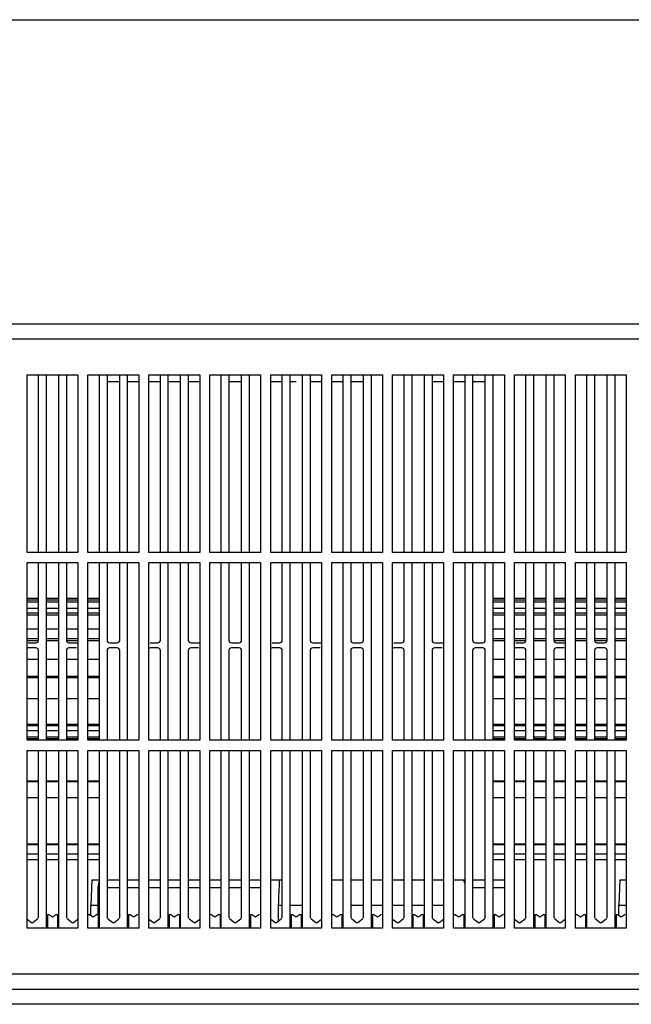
# Model space of a CAD drawing. Header units: millimetres. Extents: x 0 to 1500, y 0 to 1800.
# Tile 23 of 26: x 701 to 822, y 1606 to 1800. Entities that reach past the tile are written whole.
import ezdxf

# ---------------------------------------------------------------- set-up
doc = ezdxf.new("R2010")
doc.units = ezdxf.units.MM
doc.header["$LTSCALE"] = 117.333333
doc.layers.get('0').update_dxf_attribs({"linetype": 'CONTINUOUS'})

msp = doc.modelspace()

# ---------------------------------------------------------------- linework, layer by layer
at = {"color": 7, "linetype": 'CONTINUOUS'}
for p, q in [((0, 1800), (1500, 1800)), ((571.82, 1740.07), (915.82, 1740.07)), ((868.82, 1737.07), (618.82, 1737.07)), ((702.82, 1695.07), (702.82, 1730.07)), ((702.82, 1730.07), (712.82, 1730.07)), ((706.57, 1730.07), (706.57, 1695.07)), ((709.07, 1695.07), (709.07, 1730.07)), ((712.82, 1730.07), (712.82, 1695.07)), ((714.82, 1695.07), (714.82, 1730.07)), ((714.82, 1730.07), (724.82, 1730.07)), ((717.07, 1695.07), (717.07, 1730.07)), ((722.57, 1730.07), (722.57, 1695.07)), ((724.82, 1730.07), (724.82, 1695.07)), ((726.82, 1695.07), (726.82, 1730.07)), ((726.82, 1730.07), (736.82, 1730.07)), ((730.57, 1730.07), (730.57, 1695.07)), ((733.07, 1695.07), (733.07, 1730.07)), ((736.82, 1730.07), (736.82, 1695.07)), ((738.82, 1695.07), (738.82, 1730.07)), ((738.82, 1730.07), (748.82, 1730.07)), ((741.07, 1695.07), (741.07, 1730.07)), ((746.57, 1730.07), (746.57, 1695.07)), ((748.82, 1730.07), (748.82, 1695.07)), ((750.82, 1695.07), (750.82, 1730.07)), ((750.82, 1730.07), (760.82, 1730.07)), ((754.57, 1730.07), (754.57, 1695.07)), ((757.07, 1695.07), (757.07, 1730.07)), ((760.82, 1730.07), (760.82, 1695.07)), ((762.82, 1695.07), (762.82, 1730.07)), ((762.82, 1730.07), (772.82, 1730.07)), ((765.07, 1695.07), (765.07, 1730.07)), ((770.57, 1730.07), (770.57, 1695.07)), ((772.82, 1730.07), (772.82, 1695.07)), ((774.82, 1695.07), (774.82, 1730.07)), ((774.82, 1730.07), (784.82, 1730.07)), ((778.57, 1730.07), (778.57, 1695.07)), ((781.07, 1695.07), (781.07, 1730.07)), ((784.82, 1730.07), (784.82, 1695.07)), ((786.82, 1695.07), (786.82, 1730.07)), ((786.82, 1730.07), (796.82, 1730.07)), ((789.07, 1695.07), (789.07, 1730.07)), ((794.57, 1730.07), (794.57, 1695.07)), ((796.82, 1730.07), (796.82, 1695.07)), ((798.82, 1695.07), (798.82, 1730.07)), ((798.82, 1730.07), (808.82, 1730.07)), ((802.57, 1730.07), (802.57, 1695.07)), ((805.07, 1695.07), (805.07, 1730.07)), ((808.82, 1730.07), (808.82, 1695.07)), ((810.82, 1695.07), (810.82, 1730.07)), ((810.82, 1730.07), (820.82, 1730.07)), ((813.07, 1695.07), (813.07, 1730.07)), ((818.57, 1730.07), (818.57, 1695.07)), ((820.82, 1730.07), (820.82, 1695.07)), ((705.07, 1695.07), (705.07, 1729.77)), ((710.57, 1729.77), (710.57, 1695.07)), ((718.57, 1729.77), (718.57, 1695.07)), ((718.57, 1728.77), (721.07, 1728.77)), ((721.07, 1695.07), (721.07, 1729.77)), ((722.57, 1728.77), (724.82, 1728.77)), ((726.82, 1728.77), (729.07, 1728.77)), ((729.07, 1695.07), (729.07, 1729.77)), ((730.57, 1728.77), (733.07, 1728.77)), ((734.57, 1729.77), (734.57, 1695.07)), ((734.57, 1728.77), (736.82, 1728.77)), ((742.57, 1729.77), (742.57, 1695.07)), ((742.57, 1728.77), (745.07, 1728.77)), ((745.07, 1695.07), (745.07, 1729.77)), ((750.82, 1728.77), (753.07, 1728.77)), ((753.07, 1695.07), (753.07, 1729.77)), ((754.57, 1728.77), (755.82, 1728.77)), ((758.57, 1729.77), (758.57, 1695.07)), ((758.57, 1728.77), (760.82, 1728.77)), ((762.82, 1728.77), (765.07, 1728.77)), ((766.57, 1729.77), (766.57, 1695.07)), ((766.57, 1728.77), (769.07, 1728.77)), ((769.07, 1695.07), (769.07, 1729.77)), ((777.07, 1695.07), (777.07, 1729.77)), ((782.57, 1729.77), (782.57, 1695.07)), ((782.57, 1728.77), (784.82, 1728.77)), ((786.82, 1728.77), (789.07, 1728.77)), ((790.57, 1729.77), (790.57, 1695.07)), ((790.57, 1728.77), (793.07, 1728.77)), ((793.07, 1695.07), (793.07, 1729.77)), ((801.07, 1695.07), (801.07, 1729.77)), ((806.57, 1729.77), (806.57, 1695.07)), ((814.57, 1729.77), (814.57, 1695.07)), ((817.07, 1695.07), (817.07, 1729.77)), ((712.82, 1695.07), (702.82, 1695.07)), ((724.82, 1695.07), (714.82, 1695.07)), ((736.82, 1695.07), (726.82, 1695.07)), ((748.82, 1695.07), (738.82, 1695.07)), ((760.82, 1695.07), (750.82, 1695.07)), ((772.82, 1695.07), (762.82, 1695.07)), ((784.82, 1695.07), (774.82, 1695.07)), ((796.82, 1695.07), (786.82, 1695.07)), ((808.82, 1695.07), (798.82, 1695.07)), ((820.82, 1695.07), (810.82, 1695.07)), ((702.82, 1658.07), (702.82, 1693.07)), ((702.82, 1693.07), (712.82, 1693.07)), ((705.07, 1677.77), (705.07, 1693.07)), ((706.57, 1693.07), (706.57, 1658.07)), ((709.07, 1658.07), (709.07, 1693.07)), ((710.57, 1693.07), (710.57, 1677.77)), ((712.82, 1693.07), (712.82, 1658.07)), ((714.82, 1658.07), (714.82, 1693.07)), ((714.82, 1693.07), (724.82, 1693.07)), ((717.07, 1658.07), (717.07, 1693.07)), ((718.57, 1693.07), (718.57, 1677.77)), ((721.07, 1677.77), (721.07, 1693.07)), ((722.57, 1693.07), (722.57, 1658.07)), ((724.82, 1693.07), (724.82, 1658.07)), ((726.82, 1658.07), (726.82, 1693.07)), ((726.82, 1693.07), (736.82, 1693.07)), ((729.07, 1677.77), (729.07, 1693.07)), ((730.57, 1693.07), (730.57, 1658.07)), ((733.07, 1658.07), (733.07, 1693.07)), ((734.57, 1693.07), (734.57, 1677.77)), ((736.82, 1693.07), (736.82, 1658.07)), ((738.82, 1658.07), (738.82, 1693.07)), ((738.82, 1693.07), (748.82, 1693.07)), ((741.07, 1658.07), (741.07, 1693.07)), ((742.57, 1693.07), (742.57, 1677.77)), ((745.07, 1677.77), (745.07, 1693.07)), ((746.57, 1693.07), (746.57, 1658.07)), ((748.82, 1693.07), (748.82, 1658.07)), ((750.82, 1658.07), (750.82, 1693.07)), ((750.82, 1693.07), (760.82, 1693.07)), ((753.07, 1677.77), (753.07, 1693.07)), ((754.57, 1693.07), (754.57, 1658.07)), ((757.07, 1658.07), (757.07, 1693.07)), ((758.57, 1693.07), (758.57, 1677.77)), ((760.82, 1693.07), (760.82, 1658.07)), ((762.82, 1658.07), (762.82, 1693.07)), ((762.82, 1693.07), (772.82, 1693.07)), ((765.07, 1658.07), (765.07, 1693.07)), ((766.57, 1693.07), (766.57, 1677.77)), ((769.07, 1677.77), (769.07, 1693.07)), ((770.57, 1693.07), (770.57, 1658.07)), ((772.82, 1693.07), (772.82, 1658.07)), ((774.82, 1658.07), (774.82, 1693.07)), ((774.82, 1693.07), (784.82, 1693.07)), ((777.07, 1677.77), (777.07, 1693.07)), ((778.57, 1693.07), (778.57, 1658.07)), ((781.07, 1658.07), (781.07, 1693.07)), ((782.57, 1693.07), (782.57, 1677.77)), ((784.82, 1693.07), (784.82, 1658.07)), ((786.82, 1658.07), (786.82, 1693.07)), ((786.82, 1693.07), (796.82, 1693.07)), ((789.07, 1658.07), (789.07, 1693.07)), ((790.57, 1693.07), (790.57, 1677.77)), ((793.07, 1677.77), (793.07, 1693.07)), ((794.57, 1693.07), (794.57, 1658.07)), ((796.82, 1693.07), (796.82, 1658.07)), ((798.82, 1658.07), (798.82, 1693.07)), ((798.82, 1693.07), (808.82, 1693.07)), ((801.07, 1677.77), (801.07, 1693.07)), ((802.57, 1693.07), (802.57, 1658.07)), ((805.07, 1658.07), (805.07, 1693.07)), ((806.57, 1693.07), (806.57, 1677.77)), ((808.82, 1693.07), (808.82, 1658.07)), ((810.82, 1658.07), (810.82, 1693.07)), ((810.82, 1693.07), (820.82, 1693.07)), ((813.07, 1658.07), (813.07, 1693.07)), ((814.57, 1693.07), (814.57, 1677.77)), ((817.07, 1677.77), (817.07, 1693.07)), ((818.57, 1693.07), (818.57, 1658.07)), ((820.82, 1693.07), (820.82, 1658.07)), ((705.07, 1685.97), (702.82, 1685.97)), ((702.82, 1685.75), (705.07, 1685.75)), ((702.82, 1685.36), (705.07, 1685.36)), ((709.07, 1685.97), (706.57, 1685.97)), ((706.57, 1685.75), (709.07, 1685.75)), ((706.57, 1685.36), (709.07, 1685.36)), ((712.82, 1685.97), (710.57, 1685.97)), ((710.57, 1685.75), (712.82, 1685.75)), ((710.57, 1685.36), (712.82, 1685.36)), ((717.07, 1685.97), (714.82, 1685.97)), ((714.82, 1685.75), (717.07, 1685.75)), ((714.82, 1685.36), (717.07, 1685.36)), ((796.82, 1685.97), (794.57, 1685.97)), ((794.57, 1685.75), (796.82, 1685.75)), ((794.57, 1685.36), (796.82, 1685.36)), ((801.07, 1685.97), (798.82, 1685.97)), ((798.82, 1685.75), (801.07, 1685.75)), ((798.82, 1685.36), (801.07, 1685.36)), ((805.07, 1685.97), (802.57, 1685.97)), ((802.57, 1685.75), (805.07, 1685.75)), ((802.57, 1685.36), (805.07, 1685.36)), ((808.82, 1685.97), (806.57, 1685.97)), ((806.57, 1685.75), (808.82, 1685.75)), ((806.57, 1685.36), (808.82, 1685.36)), ((813.07, 1685.97), (810.82, 1685.97)), ((810.82, 1685.75), (813.07, 1685.75)), ((810.82, 1685.36), (813.07, 1685.36)), ((817.07, 1685.97), (814.57, 1685.97)), ((814.57, 1685.75), (817.07, 1685.75)), ((814.57, 1685.36), (817.07, 1685.36)), ((820.82, 1685.97), (818.57, 1685.97)), ((818.57, 1685.75), (820.82, 1685.75)), ((818.57, 1685.36), (820.82, 1685.36)), ((705.07, 1684.03), (702.82, 1684.03)), ((709.07, 1684.03), (706.57, 1684.03)), ((712.82, 1684.03), (710.57, 1684.03)), ((717.07, 1684.03), (714.82, 1684.03)), ((796.82, 1684.03), (794.57, 1684.03)), ((801.07, 1684.03), (798.82, 1684.03)), ((805.07, 1684.03), (802.57, 1684.03)), ((808.82, 1684.03), (806.57, 1684.03)), ((813.07, 1684.03), (810.82, 1684.03)), ((817.07, 1684.03), (814.57, 1684.03)), ((820.82, 1684.03), (818.57, 1684.03)), ((702.82, 1683.17), (705.07, 1683.17)), ((702.82, 1682.8), (705.07, 1682.8)), ((706.57, 1683.17), (709.07, 1683.17)), ((706.57, 1682.8), (709.07, 1682.8)), ((710.57, 1683.17), (712.82, 1683.17)), ((710.57, 1682.8), (712.82, 1682.8)), ((714.82, 1683.17), (717.07, 1683.17)), ((714.82, 1682.8), (717.07, 1682.8)), ((794.57, 1683.17), (796.82, 1683.17)), ((794.57, 1682.8), (796.82, 1682.8)), ((798.82, 1683.17), (801.07, 1683.17)), ((798.82, 1682.8), (801.07, 1682.8)), ((802.57, 1683.17), (805.07, 1683.17)), ((802.57, 1682.8), (805.07, 1682.8)), ((806.57, 1683.17), (808.82, 1683.17)), ((806.57, 1682.8), (808.82, 1682.8)), ((810.82, 1683.17), (813.07, 1683.17)), ((810.82, 1682.8), (813.07, 1682.8)), ((814.57, 1683.17), (817.07, 1683.17)), ((814.57, 1682.8), (817.07, 1682.8)), ((818.57, 1683.17), (820.82, 1683.17)), ((818.57, 1682.8), (820.82, 1682.8)), ((705.07, 1679.98), (702.82, 1679.98)), ((709.07, 1679.98), (706.57, 1679.98)), ((712.82, 1679.98), (710.57, 1679.98)), ((717.07, 1679.98), (714.82, 1679.98)), ((796.82, 1679.98), (794.57, 1679.98)), ((801.07, 1679.98), (798.82, 1679.98)), ((805.07, 1679.98), (802.57, 1679.98)), ((808.82, 1679.98), (806.57, 1679.98)), ((813.07, 1679.98), (810.82, 1679.98)), ((817.07, 1679.98), (814.57, 1679.98)), ((820.82, 1679.98), (818.57, 1679.98)), ((702.82, 1678.09), (705.07, 1678.09)), ((702.82, 1677.75), (705.07, 1677.75)), ((706.57, 1678.09), (709.07, 1678.09)), ((706.57, 1677.75), (709.07, 1677.75)), ((710.57, 1678.09), (712.82, 1678.09)), ((710.57, 1677.75), (712.82, 1677.75)), ((714.82, 1678.09), (717.07, 1678.09)), ((714.82, 1677.75), (717.07, 1677.75)), ((794.57, 1678.09), (796.82, 1678.09)), ((794.57, 1677.75), (796.82, 1677.75)), ((798.82, 1678.09), (801.07, 1678.09)), ((798.82, 1677.75), (801.07, 1677.75)), ((802.57, 1678.09), (805.07, 1678.09)), ((802.57, 1677.75), (805.07, 1677.75)), ((806.57, 1678.09), (808.82, 1678.09)), ((806.57, 1677.75), (808.82, 1677.75)), ((810.82, 1678.09), (813.07, 1678.09)), ((810.82, 1677.75), (813.07, 1677.75)), ((814.57, 1678.09), (817.07, 1678.09)), ((814.57, 1677.75), (817.07, 1677.75)), ((818.57, 1678.09), (820.82, 1678.09)), ((818.57, 1677.75), (820.82, 1677.75)), ((703.07, 1677.27), (704.57, 1677.27)), ((704.57, 1676.27), (703.07, 1676.27)), ((705.07, 1658.07), (705.07, 1675.77)), ((710.57, 1675.77), (710.57, 1658.07)), ((711.07, 1677.27), (712.57, 1677.27)), ((712.57, 1676.27), (711.07, 1676.27)), ((718.57, 1675.77), (718.57, 1658.07)), ((719.07, 1677.27), (720.57, 1677.27)), ((720.57, 1676.27), (719.07, 1676.27)), ((721.07, 1658.07), (721.07, 1675.77)), ((727.07, 1677.27), (728.57, 1677.27)), ((728.57, 1676.27), (727.07, 1676.27)), ((729.07, 1658.07), (729.07, 1675.77)), ((734.57, 1675.77), (734.57, 1658.07)), ((735.07, 1677.27), (736.57, 1677.27)), ((736.57, 1676.27), (735.07, 1676.27)), ((742.57, 1675.77), (742.57, 1658.07)), ((743.07, 1677.27), (744.57, 1677.27)), ((744.57, 1676.27), (743.07, 1676.27)), ((745.07, 1658.07), (745.07, 1675.77)), ((751.07, 1677.27), (752.57, 1677.27)), ((752.57, 1676.27), (751.07, 1676.27)), ((753.07, 1658.07), (753.07, 1675.77)), ((758.57, 1675.77), (758.57, 1658.07)), ((759.07, 1677.27), (760.57, 1677.27)), ((760.57, 1676.27), (759.07, 1676.27)), ((766.57, 1675.77), (766.57, 1658.07)), ((767.07, 1677.27), (768.57, 1677.27)), ((768.57, 1676.27), (767.07, 1676.27)), ((769.07, 1658.07), (769.07, 1675.77)), ((775.07, 1677.27), (776.57, 1677.27)), ((776.57, 1676.27), (775.07, 1676.27)), ((777.07, 1658.07), (777.07, 1675.77)), ((782.57, 1675.77), (782.57, 1658.07)), ((783.07, 1677.27), (784.57, 1677.27)), ((784.57, 1676.27), (783.07, 1676.27)), ((790.57, 1675.77), (790.57, 1658.07)), ((791.07, 1677.27), (792.57, 1677.27)), ((792.57, 1676.27), (791.07, 1676.27)), ((793.07, 1658.07), (793.07, 1675.77)), ((799.07, 1677.27), (800.57, 1677.27)), ((800.57, 1676.27), (799.07, 1676.27)), ((801.07, 1658.07), (801.07, 1675.77)), ((806.57, 1675.77), (806.57, 1658.07)), ((807.07, 1677.27), (808.57, 1677.27)), ((808.57, 1676.27), (807.07, 1676.27)), ((814.57, 1675.77), (814.57, 1658.07)), ((815.07, 1677.27), (816.57, 1677.27)), ((816.57, 1676.27), (815.07, 1676.27)), ((817.07, 1658.07), (817.07, 1675.77)), ((705.07, 1673.98), (702.82, 1673.98)), ((709.07, 1673.98), (706.57, 1673.98)), ((712.82, 1673.98), (710.57, 1673.98)), ((717.07, 1673.98), (714.82, 1673.98)), ((796.82, 1673.98), (794.57, 1673.98)), ((801.07, 1673.98), (798.82, 1673.98)), ((805.07, 1673.98), (802.57, 1673.98)), ((808.82, 1673.98), (806.57, 1673.98)), ((813.07, 1673.98), (810.82, 1673.98)), ((817.07, 1673.98), (814.57, 1673.98)), ((820.82, 1673.98), (818.57, 1673.98)), ((702.82, 1670.7), (705.07, 1670.7)), ((702.82, 1670.41), (705.07, 1670.41)), ((706.57, 1670.7), (709.07, 1670.7)), ((706.57, 1670.41), (709.07, 1670.41)), ((710.57, 1670.7), (712.82, 1670.7)), ((710.57, 1670.41), (712.82, 1670.41)), ((714.82, 1670.7), (717.07, 1670.7)), ((714.82, 1670.41), (717.07, 1670.41)), ((794.57, 1670.7), (796.82, 1670.7)), ((794.57, 1670.41), (796.82, 1670.41)), ((798.82, 1670.7), (801.07, 1670.7)), ((798.82, 1670.41), (801.07, 1670.41)), ((802.57, 1670.7), (805.07, 1670.7)), ((802.57, 1670.41), (805.07, 1670.41)), ((806.57, 1670.7), (808.82, 1670.7)), ((806.57, 1670.41), (808.82, 1670.41)), ((810.82, 1670.7), (813.07, 1670.7)), ((810.82, 1670.41), (813.07, 1670.41)), ((814.57, 1670.7), (817.07, 1670.7)), ((814.57, 1670.41), (817.07, 1670.41)), ((818.57, 1670.7), (820.82, 1670.7)), ((818.57, 1670.41), (820.82, 1670.41)), ((705.07, 1666.24), (702.82, 1666.24)), ((709.07, 1666.24), (706.57, 1666.24)), ((712.82, 1666.24), (710.57, 1666.24)), ((717.07, 1666.24), (714.82, 1666.24)), ((796.82, 1666.24), (794.57, 1666.24)), ((801.07, 1666.24), (798.82, 1666.24)), ((805.07, 1666.24), (802.57, 1666.24)), ((808.82, 1666.24), (806.57, 1666.24)), ((813.07, 1666.24), (810.82, 1666.24)), ((817.07, 1666.24), (814.57, 1666.24)), ((820.82, 1666.24), (818.57, 1666.24)), ((702.82, 1661.25), (705.07, 1661.25)), ((702.82, 1661.02), (705.07, 1661.02)), ((706.57, 1661.25), (709.07, 1661.25)), ((706.57, 1661.02), (709.07, 1661.02)), ((710.57, 1661.25), (712.82, 1661.25)), ((710.57, 1661.02), (712.82, 1661.02)), ((714.82, 1661.25), (717.07, 1661.25)), ((714.82, 1661.02), (717.07, 1661.02)), ((794.57, 1661.25), (796.82, 1661.25)), ((794.57, 1661.02), (796.82, 1661.02)), ((798.82, 1661.25), (801.07, 1661.25)), ((798.82, 1661.02), (801.07, 1661.02)), ((802.57, 1661.25), (805.07, 1661.25)), ((802.57, 1661.02), (805.07, 1661.02)), ((806.57, 1661.25), (808.82, 1661.25)), ((806.57, 1661.02), (808.82, 1661.02)), ((810.82, 1661.25), (813.07, 1661.25)), ((810.82, 1661.02), (813.07, 1661.02)), ((814.57, 1661.25), (817.07, 1661.25)), ((814.57, 1661.02), (817.07, 1661.02)), ((818.57, 1661.25), (820.82, 1661.25)), ((818.57, 1661.02), (820.82, 1661.02)), ((705.07, 1659.94), (702.82, 1659.94)), ((705.07, 1658.68), (702.82, 1658.68)), ((705.07, 1658.38), (702.82, 1658.38)), ((712.82, 1658.07), (702.82, 1658.07)), ((709.07, 1659.94), (706.57, 1659.94)), ((709.07, 1658.68), (706.57, 1658.68)), ((709.07, 1658.38), (706.57, 1658.38)), ((712.82, 1659.94), (710.57, 1659.94)), ((712.82, 1658.68), (710.57, 1658.68)), ((712.82, 1658.38), (710.57, 1658.38)), ((717.07, 1659.94), (714.82, 1659.94)), ((717.07, 1658.68), (714.82, 1658.68)), ((717.07, 1658.38), (714.82, 1658.38)), ((724.82, 1658.07), (714.82, 1658.07)), ((736.82, 1658.07), (726.82, 1658.07)), ((748.82, 1658.07), (738.82, 1658.07)), ((760.82, 1658.07), (750.82, 1658.07)), ((772.82, 1658.07), (762.82, 1658.07)), ((784.82, 1658.07), (774.82, 1658.07)), ((796.82, 1658.07), (786.82, 1658.07)), ((796.82, 1659.94), (794.57, 1659.94)), ((796.82, 1658.68), (794.57, 1658.68)), ((796.82, 1658.38), (794.57, 1658.38)), ((801.07, 1659.94), (798.82, 1659.94)), ((801.07, 1658.68), (798.82, 1658.68)), ((801.07, 1658.38), (798.82, 1658.38)), ((808.82, 1658.07), (798.82, 1658.07)), ((805.07, 1659.94), (802.57, 1659.94)), ((805.07, 1658.68), (802.57, 1658.68)), ((805.07, 1658.38), (802.57, 1658.38)), ((808.82, 1659.94), (806.57, 1659.94)), ((808.82, 1658.68), (806.57, 1658.68)), ((808.82, 1658.38), (806.57, 1658.38)), ((813.07, 1659.94), (810.82, 1659.94)), ((813.07, 1658.68), (810.82, 1658.68)), ((813.07, 1658.38), (810.82, 1658.38)), ((820.82, 1658.07), (810.82, 1658.07)), ((817.07, 1659.94), (814.57, 1659.94)), ((817.07, 1658.68), (814.57, 1658.68)), ((817.07, 1658.38), (814.57, 1658.38)), ((820.82, 1659.94), (818.57, 1659.94)), ((820.82, 1658.68), (818.57, 1658.68)), ((820.82, 1658.38), (818.57, 1658.38)), ((702.82, 1621.07), (702.82, 1656.07)), ((702.82, 1656.07), (712.82, 1656.07)), ((705.07, 1623.31), (705.07, 1656.07)), ((706.57, 1656.07), (706.57, 1621.07)), ((709.07, 1621.07), (709.07, 1656.07)), ((710.57, 1656.07), (710.57, 1623.31)), ((712.82, 1656.07), (712.82, 1621.07)), ((714.82, 1621.07), (714.82, 1656.07)), ((714.82, 1656.07), (724.82, 1656.07)), ((717.07, 1621.07), (717.07, 1656.07)), ((718.57, 1656.07), (718.57, 1623.31)), ((721.07, 1623.31), (721.07, 1656.07)), ((722.57, 1656.07), (722.57, 1621.07)), ((724.82, 1656.07), (724.82, 1621.07)), ((726.82, 1621.07), (726.82, 1656.07)), ((726.82, 1656.07), (736.82, 1656.07)), ((729.07, 1623.31), (729.07, 1656.07)), ((730.57, 1656.07), (730.57, 1621.07)), ((733.07, 1621.07), (733.07, 1656.07)), ((734.57, 1656.07), (734.57, 1623.31)), ((736.82, 1656.07), (736.82, 1621.07)), ((738.82, 1621.07), (738.82, 1656.07)), ((738.82, 1656.07), (748.82, 1656.07)), ((741.07, 1621.07), (741.07, 1656.07)), ((742.57, 1656.07), (742.57, 1623.31)), ((745.07, 1623.31), (745.07, 1656.07)), ((746.57, 1656.07), (746.57, 1621.07)), ((748.82, 1656.07), (748.82, 1621.07)), ((750.82, 1621.07), (750.82, 1656.07)), ((750.82, 1656.07), (760.82, 1656.07)), ((753.07, 1623.31), (753.07, 1656.07)), ((754.57, 1656.07), (754.57, 1621.07)), ((757.07, 1621.07), (757.07, 1656.07)), ((758.57, 1656.07), (758.57, 1623.31)), ((760.82, 1656.07), (760.82, 1621.07)), ((762.82, 1621.07), (762.82, 1656.07)), ((762.82, 1656.07), (772.82, 1656.07)), ((765.07, 1621.07), (765.07, 1656.07)), ((766.57, 1656.07), (766.57, 1623.31)), ((769.07, 1623.31), (769.07, 1656.07)), ((770.57, 1656.07), (770.57, 1621.07)), ((772.82, 1656.07), (772.82, 1621.07)), ((774.82, 1621.07), (774.82, 1656.07)), ((774.82, 1656.07), (784.82, 1656.07)), ((777.07, 1623.31), (777.07, 1656.07)), ((778.57, 1656.07), (778.57, 1621.07)), ((781.07, 1621.07), (781.07, 1656.07)), ((782.57, 1656.07), (782.57, 1623.31)), ((784.82, 1656.07), (784.82, 1621.07)), ((786.82, 1621.07), (786.82, 1656.07)), ((786.82, 1656.07), (796.82, 1656.07)), ((789.07, 1621.07), (789.07, 1656.07)), ((790.57, 1656.07), (790.57, 1623.31)), ((793.07, 1623.31), (793.07, 1656.07)), ((794.57, 1656.07), (794.57, 1621.07)), ((796.82, 1656.07), (796.82, 1621.07)), ((798.82, 1621.07), (798.82, 1656.07)), ((798.82, 1656.07), (808.82, 1656.07)), ((801.07, 1623.31), (801.07, 1656.07)), ((802.57, 1656.07), (802.57, 1621.07)), ((805.07, 1621.07), (805.07, 1656.07)), ((806.57, 1656.07), (806.57, 1623.31)), ((808.82, 1656.07), (808.82, 1621.07)), ((810.82, 1621.07), (810.82, 1656.07)), ((810.82, 1656.07), (820.82, 1656.07)), ((813.07, 1621.07), (813.07, 1656.07)), ((814.57, 1656.07), (814.57, 1623.31)), ((817.07, 1623.31), (817.07, 1656.07)), ((818.57, 1656.07), (818.57, 1621.07)), ((820.82, 1656.07), (820.82, 1621.07)), ((702.82, 1650.11), (705.07, 1650.11)), ((702.82, 1649.94), (705.07, 1649.94)), ((706.57, 1650.11), (709.07, 1650.11)), ((706.57, 1649.94), (709.07, 1649.94)), ((710.57, 1650.11), (712.82, 1650.11)), ((710.57, 1649.94), (712.82, 1649.94)), ((714.82, 1650.11), (717.07, 1650.11)), ((714.82, 1649.94), (717.07, 1649.94)), ((794.57, 1650.11), (796.82, 1650.11)), ((794.57, 1649.94), (796.82, 1649.94)), ((798.82, 1650.11), (801.07, 1650.11)), ((798.82, 1649.94), (801.07, 1649.94)), ((802.57, 1650.11), (805.07, 1650.11)), ((802.57, 1649.94), (805.07, 1649.94)), ((806.57, 1650.11), (808.82, 1650.11)), ((806.57, 1649.94), (808.82, 1649.94)), ((810.82, 1650.11), (813.07, 1650.11)), ((810.82, 1649.94), (813.07, 1649.94)), ((814.57, 1650.11), (817.07, 1650.11)), ((814.57, 1649.94), (817.07, 1649.94)), ((818.57, 1650.11), (820.82, 1650.11)), ((818.57, 1649.94), (820.82, 1649.94)), ((705.07, 1646.72), (702.82, 1646.72)), ((709.07, 1646.72), (706.57, 1646.72)), ((712.82, 1646.72), (710.57, 1646.72)), ((717.07, 1646.72), (714.82, 1646.72)), ((796.82, 1646.72), (794.57, 1646.72)), ((801.07, 1646.72), (798.82, 1646.72)), ((805.07, 1646.72), (802.57, 1646.72)), ((808.82, 1646.72), (806.57, 1646.72)), ((813.07, 1646.72), (810.82, 1646.72)), ((817.07, 1646.72), (814.57, 1646.72)), ((820.82, 1646.72), (818.57, 1646.72)), ((702.82, 1637.66), (705.07, 1637.66)), ((702.82, 1637.57), (705.07, 1637.57)), ((706.57, 1637.66), (709.07, 1637.66)), ((706.57, 1637.57), (709.07, 1637.57)), ((710.57, 1637.66), (712.82, 1637.66)), ((710.57, 1637.57), (712.82, 1637.57)), ((714.82, 1637.66), (717.07, 1637.66)), ((714.82, 1637.57), (717.07, 1637.57)), ((794.57, 1637.66), (796.82, 1637.66)), ((794.57, 1637.57), (796.82, 1637.57)), ((798.82, 1637.66), (801.07, 1637.66)), ((798.82, 1637.57), (801.07, 1637.57)), ((802.57, 1637.66), (805.07, 1637.66)), ((802.57, 1637.57), (805.07, 1637.57)), ((806.57, 1637.66), (808.82, 1637.66)), ((806.57, 1637.57), (808.82, 1637.57)), ((810.82, 1637.66), (813.07, 1637.66)), ((810.82, 1637.57), (813.07, 1637.57)), ((814.57, 1637.66), (817.07, 1637.66)), ((814.57, 1637.57), (817.07, 1637.57)), ((818.57, 1637.66), (820.82, 1637.66)), ((818.57, 1637.57), (820.82, 1637.57)), ((705.07, 1635.64), (702.82, 1635.64)), ((709.07, 1635.64), (706.57, 1635.64)), ((712.82, 1635.64), (710.57, 1635.64)), ((717.07, 1635.64), (714.82, 1635.64)), ((796.82, 1635.64), (794.57, 1635.64)), ((801.07, 1635.64), (798.82, 1635.64)), ((805.07, 1635.64), (802.57, 1635.64)), ((808.82, 1635.64), (806.57, 1635.64)), ((813.07, 1635.64), (810.82, 1635.64)), ((817.07, 1635.64), (814.57, 1635.64)), ((820.82, 1635.64), (818.57, 1635.64)), ((702.82, 1634.57), (705.07, 1634.57)), ((706.57, 1634.57), (709.07, 1634.57)), ((710.57, 1634.57), (712.82, 1634.57)), ((714.82, 1634.57), (717.07, 1634.57)), ((794.57, 1634.57), (796.82, 1634.57)), ((798.82, 1634.57), (801.07, 1634.57)), ((802.57, 1634.57), (805.07, 1634.57)), ((806.57, 1634.57), (808.82, 1634.57)), ((810.82, 1634.57), (813.07, 1634.57)), ((814.57, 1634.57), (817.07, 1634.57)), ((818.57, 1634.57), (820.82, 1634.57)), ((715.55, 1630.57), (715.37, 1625.57)), ((715.55, 1630.57), (717.07, 1630.57)), ((716.79, 1629.07), (716.79, 1623.77)), ((716.79, 1629.07), (717.07, 1629.07)), ((718.57, 1630.57), (721.07, 1630.57)), ((718.57, 1629.07), (721.07, 1629.07)), ((722.57, 1630.57), (724.82, 1630.57)), ((722.57, 1629.07), (724.82, 1629.07)), ((726.82, 1630.57), (729.07, 1630.57)), ((726.82, 1629.07), (729.07, 1629.07)), ((730.57, 1630.57), (733.07, 1630.57)), ((730.57, 1629.07), (733.07, 1629.07)), ((734.57, 1630.57), (736.82, 1630.57)), ((734.57, 1629.07), (736.82, 1629.07)), ((738.82, 1630.57), (741.07, 1630.57)), ((738.82, 1629.07), (741.07, 1629.07)), ((742.57, 1630.57), (745.07, 1630.57)), ((742.57, 1629.07), (745.07, 1629.07)), ((746.57, 1630.57), (748.82, 1630.57)), ((746.57, 1629.07), (748.82, 1629.07)), ((750.82, 1630.57), (753.07, 1630.57)), ((762.82, 1630.57), (765.07, 1630.57)), ((766.57, 1630.57), (769.07, 1630.57)), ((770.57, 1630.57), (772.82, 1630.57)), ((774.82, 1630.57), (777.07, 1630.57)), ((778.57, 1630.57), (781.07, 1630.57)), ((782.57, 1630.57), (784.82, 1630.57)), ((786.82, 1630.57), (789.07, 1630.57)), ((790.57, 1630.57), (793.07, 1630.57)), ((790.57, 1629.07), (793.07, 1629.07)), ((794.57, 1630.57), (796.82, 1630.57)), ((794.57, 1629.07), (796.82, 1629.07)), ((819.55, 1630.57), (819.37, 1625.57)), ((819.55, 1630.57), (820.82, 1630.57)), ((715.37, 1623.56), (715.37, 1625.57)), ((715.37, 1625.57), (716.79, 1625.57)), ((752.3, 1625.57), (752.3, 1622.45)), ((752.3, 1625.57), (753.07, 1625.57)), ((754.57, 1625.57), (757.07, 1625.57)), ((766.57, 1625.57), (769.07, 1625.57)), ((770.57, 1625.57), (772.82, 1625.57)), ((774.82, 1625.57), (777.07, 1625.57)), ((778.57, 1625.57), (781.07, 1625.57)), ((782.57, 1625.57), (784.82, 1625.57)), ((819.37, 1623.56), (819.37, 1625.57)), ((819.37, 1625.57), (820.82, 1625.57)), ((705.07, 1623.31), (704.89, 1622.92)), ((706.82, 1623.77), (706.82, 1621.07)), ((706.82, 1623.77), (707.02, 1623.77)), ((707.82, 1623.27), (707.02, 1623.77)), ((708.62, 1623.77), (707.82, 1623.27)), ((708.62, 1623.77), (708.82, 1623.77)), ((708.82, 1623.77), (708.82, 1621.07)), ((710.76, 1622.92), (710.57, 1623.31)), ((714.82, 1623.77), (715.02, 1623.77)), ((715.82, 1623.27), (715.02, 1623.77)), ((716.62, 1623.77), (715.82, 1623.27)), ((716.62, 1623.77), (716.82, 1623.77)), ((716.82, 1623.77), (716.82, 1621.07)), ((718.76, 1622.92), (718.57, 1623.31)), ((721.07, 1623.31), (720.89, 1622.92)), ((722.82, 1623.77), (722.82, 1621.07)), ((722.82, 1623.77), (723.02, 1623.77)), ((723.82, 1623.27), (723.02, 1623.77)), ((724.62, 1623.77), (723.82, 1623.27)), ((729.07, 1623.31), (728.89, 1622.92)), ((730.82, 1623.77), (730.82, 1621.07)), ((730.82, 1623.77), (731.02, 1623.77)), ((731.82, 1623.27), (731.02, 1623.77)), ((732.62, 1623.77), (731.82, 1623.27)), ((732.62, 1623.77), (732.82, 1623.77)), ((732.82, 1623.77), (732.82, 1621.07)), ((734.76, 1622.92), (734.57, 1623.31)), ((738.82, 1623.77), (739.02, 1623.77)), ((739.82, 1623.27), (739.02, 1623.77)), ((740.62, 1623.77), (739.82, 1623.27)), ((740.62, 1623.77), (740.82, 1623.77)), ((740.82, 1623.77), (740.82, 1621.07)), ((742.76, 1622.92), (742.57, 1623.31)), ((745.07, 1623.31), (744.89, 1622.92)), ((746.82, 1623.77), (746.82, 1621.07)), ((746.82, 1623.77), (747.02, 1623.77)), ((747.82, 1623.27), (747.02, 1623.77)), ((748.62, 1623.77), (747.82, 1623.27)), ((753.07, 1623.31), (752.89, 1622.92)), ((754.82, 1623.77), (754.82, 1621.07)), ((754.82, 1623.77), (755.02, 1623.77)), ((755.82, 1623.27), (755.02, 1623.77)), ((756.62, 1623.77), (755.82, 1623.27)), ((756.62, 1623.77), (756.82, 1623.77)), ((756.82, 1623.77), (756.82, 1621.07)), ((758.76, 1622.92), (758.57, 1623.31)), ((762.82, 1623.77), (763.02, 1623.77)), ((763.82, 1623.27), (763.02, 1623.77)), ((764.62, 1623.77), (763.82, 1623.27)), ((764.62, 1623.77), (764.82, 1623.77)), ((764.82, 1623.77), (764.82, 1621.07)), ((766.76, 1622.92), (766.57, 1623.31)), ((769.07, 1623.31), (768.89, 1622.92)), ((770.82, 1623.77), (770.82, 1621.07)), ((770.82, 1623.77), (771.02, 1623.77)), ((771.82, 1623.27), (771.02, 1623.77)), ((772.62, 1623.77), (771.82, 1623.27)), ((777.07, 1623.31), (776.89, 1622.92)), ((778.82, 1623.77), (778.82, 1621.07)), ((778.82, 1623.77), (779.02, 1623.77)), ((779.82, 1623.27), (779.02, 1623.77)), ((780.62, 1623.77), (779.82, 1623.27)), ((780.62, 1623.77), (780.82, 1623.77)), ((780.82, 1623.77), (780.82, 1621.07)), ((782.76, 1622.92), (782.57, 1623.31)), ((786.82, 1623.77), (787.02, 1623.77)), ((787.82, 1623.27), (787.02, 1623.77)), ((788.62, 1623.77), (787.82, 1623.27)), ((788.62, 1623.77), (788.82, 1623.77)), ((788.82, 1623.77), (788.82, 1621.07)), ((790.76, 1622.92), (790.57, 1623.31)), ((793.07, 1623.31), (792.89, 1622.92)), ((794.82, 1623.77), (794.82, 1621.07)), ((794.82, 1623.77), (795.02, 1623.77)), ((795.82, 1623.27), (795.02, 1623.77)), ((796.62, 1623.77), (795.82, 1623.27)), ((801.07, 1623.31), (800.89, 1622.92)), ((802.82, 1623.77), (802.82, 1621.07)), ((802.82, 1623.77), (803.02, 1623.77)), ((803.82, 1623.27), (803.02, 1623.77)), ((804.62, 1623.77), (803.82, 1623.27)), ((804.62, 1623.77), (804.82, 1623.77)), ((804.82, 1623.77), (804.82, 1621.07)), ((806.76, 1622.92), (806.57, 1623.31)), ((810.82, 1623.77), (811.02, 1623.77)), ((811.82, 1623.27), (811.02, 1623.77)), ((812.62, 1623.77), (811.82, 1623.27)), ((812.62, 1623.77), (812.82, 1623.77)), ((812.82, 1623.77), (812.82, 1621.07)), ((814.76, 1622.92), (814.57, 1623.31)), ((817.07, 1623.31), (816.89, 1622.92)), ((818.82, 1623.77), (818.82, 1621.07)), ((818.82, 1623.77), (819.02, 1623.77)), ((819.82, 1623.27), (819.02, 1623.77)), ((820.62, 1623.77), (819.82, 1623.27)), ((702.82, 1622.87), (703.7, 1622.17)), ((703.95, 1622.17), (704.89, 1622.92)), ((710.76, 1622.92), (711.7, 1622.17)), ((711.95, 1622.17), (712.82, 1622.87)), ((718.76, 1622.92), (719.7, 1622.17)), ((719.95, 1622.17), (720.89, 1622.92)), ((726.82, 1622.87), (727.7, 1622.17)), ((727.95, 1622.17), (728.89, 1622.92)), ((734.76, 1622.92), (735.7, 1622.17)), ((735.95, 1622.17), (736.82, 1622.87)), ((742.76, 1622.92), (743.7, 1622.17)), ((743.95, 1622.17), (744.89, 1622.92)), ((750.82, 1622.87), (751.7, 1622.17)), ((751.95, 1622.17), (752.89, 1622.92)), ((758.76, 1622.92), (759.7, 1622.17)), ((759.95, 1622.17), (760.82, 1622.87)), ((766.76, 1622.92), (767.7, 1622.17)), ((767.95, 1622.17), (768.89, 1622.92)), ((774.82, 1622.87), (775.7, 1622.17)), ((775.95, 1622.17), (776.89, 1622.92)), ((782.76, 1622.92), (783.7, 1622.17)), ((783.95, 1622.17), (784.82, 1622.87)), ((790.76, 1622.92), (791.7, 1622.17)), ((791.95, 1622.17), (792.89, 1622.92)), ((798.82, 1622.87), (799.7, 1622.17)), ((799.95, 1622.17), (800.89, 1622.92)), ((806.76, 1622.92), (807.7, 1622.17)), ((807.95, 1622.17), (808.82, 1622.87)), ((814.76, 1622.92), (815.7, 1622.17)), ((815.95, 1622.17), (816.89, 1622.92)), ((712.82, 1621.07), (702.82, 1621.07)), ((724.82, 1621.07), (714.82, 1621.07)), ((736.82, 1621.07), (726.82, 1621.07)), ((748.82, 1621.07), (738.82, 1621.07)), ((760.82, 1621.07), (750.82, 1621.07)), ((772.82, 1621.07), (762.82, 1621.07)), ((784.82, 1621.07), (774.82, 1621.07)), ((796.82, 1621.07), (786.82, 1621.07)), ((808.82, 1621.07), (798.82, 1621.07)), ((820.82, 1621.07), (810.82, 1621.07)), ((570.82, 1612.07), (916.82, 1612.07)), ((570.82, 1609.07), (916.82, 1609.07)), ((918.82, 1606.07), (568.82, 1606.07))]:
    msp.add_line(p, q, dxfattribs=at)
for centre, radius, start, end in [((704.57, 1729.77), 0.5, 0, 38.2133), ((711.07, 1729.77), 0.5, 141.8437, 180), ((719.07, 1729.77), 0.5, 141.8437, 180), ((720.57, 1729.77), 0.5, 0, 38.2133), ((728.57, 1729.77), 0.5, 0, 38.2133), ((735.07, 1729.77), 0.5, 141.8437, 180), ((743.07, 1729.77), 0.5, 141.8437, 180), ((744.57, 1729.77), 0.5, 0, 38.2133), ((752.57, 1729.77), 0.5, 0, 38.2133), ((759.07, 1729.77), 0.5, 141.8437, 180), ((767.07, 1729.77), 0.5, 141.8437, 180), ((768.57, 1729.77), 0.5, 0, 38.2133), ((776.57, 1729.77), 0.5, 0, 38.2133), ((783.07, 1729.77), 0.5, 141.8437, 180), ((791.07, 1729.77), 0.5, 141.8437, 180), ((792.57, 1729.77), 0.5, 0, 38.2133), ((800.57, 1729.77), 0.5, 0, 38.2133), ((807.07, 1729.77), 0.5, 141.8437, 180), ((815.07, 1729.77), 0.5, 141.8437, 180), ((816.57, 1729.77), 0.5, 0, 38.2133), ((704.57, 1677.77), 0.5, 270, 360), ((711.07, 1677.77), 0.5, 180, 270), ((719.07, 1677.77), 0.5, 180, 270), ((720.57, 1677.77), 0.5, 270, 360), ((728.57, 1677.77), 0.5, 270, 360), ((735.07, 1677.77), 0.5, 180, 270), ((743.07, 1677.77), 0.5, 180, 270), ((744.57, 1677.77), 0.5, 270, 360), ((752.57, 1677.77), 0.5, 270, 360), ((759.07, 1677.77), 0.5, 180, 270), ((767.07, 1677.77), 0.5, 180, 270), ((768.57, 1677.77), 0.5, 270, 360), ((776.57, 1677.77), 0.5, 270, 360), ((783.07, 1677.77), 0.5, 180, 270), ((791.07, 1677.77), 0.5, 180, 270), ((792.57, 1677.77), 0.5, 270, 360), ((800.57, 1677.77), 0.5, 270, 360), ((807.07, 1677.77), 0.5, 180, 270), ((815.07, 1677.77), 0.5, 180, 270), ((816.57, 1677.77), 0.5, 270, 360), ((703.07, 1675.77), 0.5, 90, 121.7177), ((704.57, 1675.77), 0.5, 0, 90), ((711.07, 1675.77), 0.5, 90, 180), ((712.57, 1677.77), 0.5, 270, 301.7177), ((719.07, 1675.77), 0.5, 90, 180), ((720.57, 1675.77), 0.5, 0, 90), ((727.07, 1675.77), 0.5, 90, 121.7177), ((728.57, 1675.77), 0.5, 0, 90), ((735.07, 1675.77), 0.5, 90, 180), ((736.57, 1677.77), 0.5, 270, 301.7177), ((743.07, 1675.77), 0.5, 90, 180), ((744.57, 1675.77), 0.5, 0, 90), ((751.07, 1675.77), 0.5, 90, 121.7177), ((752.57, 1675.77), 0.5, 0, 90), ((759.07, 1675.77), 0.5, 90, 180), ((760.57, 1677.77), 0.5, 270, 301.7177), ((767.07, 1675.77), 0.5, 90, 180), ((768.57, 1675.77), 0.5, 0, 90), ((775.07, 1675.77), 0.5, 90, 121.7177), ((776.57, 1675.77), 0.5, 0, 90), ((783.07, 1675.77), 0.5, 90, 180), ((784.57, 1677.77), 0.5, 270, 301.7177), ((791.07, 1675.77), 0.5, 90, 180), ((792.57, 1675.77), 0.5, 0, 90), ((799.07, 1675.77), 0.5, 90, 121.7177), ((800.57, 1675.77), 0.5, 0, 90), ((807.07, 1675.77), 0.5, 90, 180), ((808.57, 1677.77), 0.5, 270, 301.7177), ((815.07, 1675.77), 0.5, 90, 180), ((816.57, 1675.77), 0.5, 0, 90), ((703.82, 1622.33), 0.2, 231.3402, 308.6598), ((711.82, 1622.33), 0.2, 231.3402, 308.6598), ((719.82, 1622.33), 0.2, 231.3402, 308.6598), ((727.82, 1622.33), 0.2, 231.3402, 308.6598), ((735.82, 1622.33), 0.2, 231.3402, 308.6598), ((743.82, 1622.33), 0.2, 231.3402, 308.6598), ((751.82, 1622.33), 0.2, 231.3402, 308.6598), ((759.82, 1622.33), 0.2, 231.3402, 308.6598), ((767.82, 1622.33), 0.2, 231.3402, 308.6598), ((775.82, 1622.33), 0.2, 231.3402, 308.6598), ((783.82, 1622.33), 0.2, 231.3402, 308.6598), ((791.82, 1622.33), 0.2, 231.3402, 308.6598), ((799.82, 1622.33), 0.2, 231.3402, 308.6598), ((807.82, 1622.33), 0.2, 231.3402, 308.6598), ((815.82, 1622.33), 0.2, 231.3402, 308.6598)]:
    msp.add_arc(centre, radius, start, end, dxfattribs=at)
for points in [[(717.01, 1630.57), (716.94, 1630.07), (716.86, 1629.57), (716.79, 1629.07)], [(752.5, 1630.57), (752.43, 1628.91), (752.36, 1627.24), (752.3, 1625.57)], [(788.79, 1630.57), (788.88, 1630.32), (788.98, 1630.06), (789.07, 1629.8)]]:
    msp.add_open_spline(points, degree=3, dxfattribs=at)

doc.saveas('drawing.dxf')
